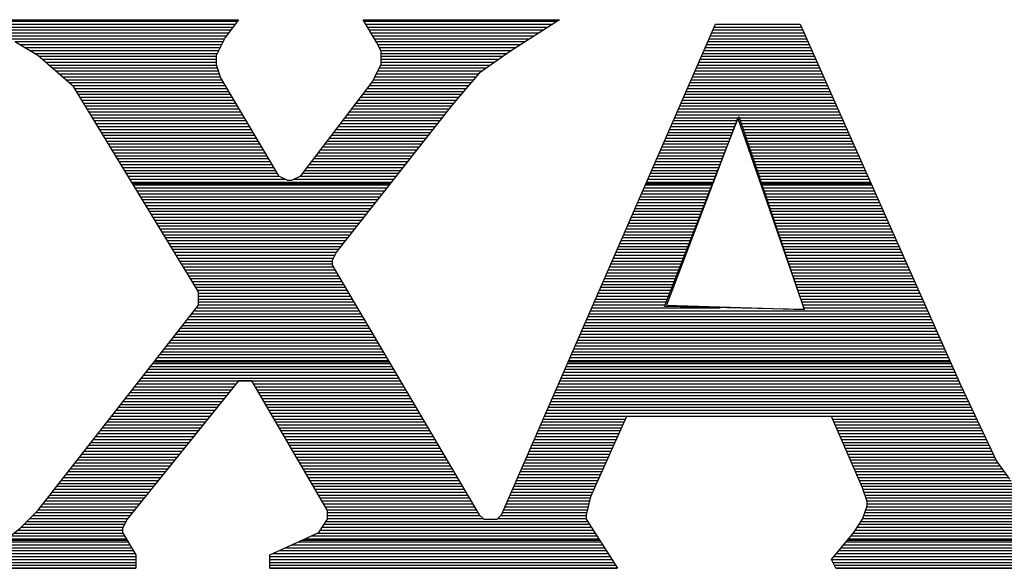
# Model space of a CAD drawing. Extents: x -10 to 137, y -32 to 198.
# Tile 61 of 83: x 43.38 to 47.08, y 138.4 to 140.46. Entities that reach past the tile are written whole.
import ezdxf

# ---------------------------------------------------------------- set-up
doc = ezdxf.new("R2010")
doc.units = 0
doc.layers.add('BG_SILKSCREEN_TOP', color=7, linetype='CONTINUOUS')

msp = doc.modelspace()

# ---------------------------------------------------------------- linework, layer by layer
at = {"layer": 'BG_SILKSCREEN_TOP'}
for points in [[(43.184064, 140.459206), (44.20362, 140.459206)], [(43.184064, 140.459206), (44.20362, 140.459206)], [(43.184064, 140.459206), (44.20362, 140.459206)], [(43.196256, 140.453618), (44.19981, 140.453618)], [(44.20362, 140.459206), (44.153582, 140.39215)], [(44.20362, 140.459206), (44.153582, 140.39215)], [(44.20362, 140.459206), (44.153582, 140.39215)], [(44.722034, 140.375386), (44.671742, 140.459206)], [(44.671742, 140.459206), (45.407072, 140.459206)], [(44.722034, 140.375386), (44.671742, 140.459206)], [(44.671742, 140.459206), (45.407072, 140.459206)], [(44.671742, 140.459206), (45.407072, 140.459206)], [(44.722034, 140.375386), (44.671742, 140.459206)], [(44.675298, 140.453618), (45.39869, 140.453618)], [(45.407072, 140.459206), (45.22343, 140.341858)], [(45.407072, 140.459206), (45.22343, 140.341858)], [(45.407072, 140.459206), (45.22343, 140.341858)], [(43.220132, 140.442442), (44.191682, 140.442442)], [(43.244262, 140.431774), (44.1833, 140.431774)], [(43.268138, 140.420852), (44.174918, 140.420852)], [(44.681648, 140.442442), (45.381672, 140.442442)], [(44.688252, 140.431774), (45.3644, 140.431774)], [(44.694602, 140.420852), (45.347382, 140.420852)], [(45.189902, 138.603482), (45.992288, 140.442442)], [(45.189902, 138.603482), (45.992288, 140.442442)], [(45.189902, 138.603482), (45.992288, 140.442442)], [(45.983144, 140.420852), (46.319694, 140.420852)], [(45.987716, 140.431774), (46.314614, 140.431774)], [(45.992288, 140.442442), (46.310042, 140.442442)], [(45.992288, 140.442442), (46.310042, 140.442442)], [(45.992288, 140.442442), (46.310042, 140.442442)], [(46.310042, 140.442442), (46.912022, 139.088114)], [(46.310042, 140.442442), (46.912022, 139.088114)], [(46.310042, 140.442442), (46.912022, 139.088114)], [(43.292522, 140.409676), (44.167044, 140.409676)], [(43.316652, 140.398754), (44.158662, 140.398754)], [(43.340528, 140.387578), (44.151804, 140.387578)], [(43.364658, 140.37691), (44.145962, 140.37691)], [(43.451526, 140.325602), (43.36796, 140.375386)], [(43.451526, 140.325602), (43.36796, 140.375386)], [(43.451526, 140.325602), (43.36796, 140.375386)], [(44.153582, 140.39215), (44.120054, 140.325602)], [(44.153582, 140.39215), (44.120054, 140.325602)], [(44.153582, 140.39215), (44.120054, 140.325602)], [(44.70146, 140.409676), (45.33011, 140.409676)], [(44.708064, 140.398754), (45.312584, 140.398754)], [(44.714414, 140.387578), (45.295566, 140.387578)], [(44.721018, 140.37691), (45.278294, 140.37691)], [(44.738544, 140.341858), (44.722034, 140.375386)], [(44.738544, 140.341858), (44.722034, 140.375386)], [(44.738544, 140.341858), (44.722034, 140.375386)], [(45.96384, 140.37691), (46.338998, 140.37691)], [(45.968666, 140.387578), (46.334172, 140.387578)], [(45.973746, 140.398754), (46.3296, 140.398754)], [(45.978318, 140.409676), (46.32452, 140.409676)], [(43.383962, 140.365988), (44.140628, 140.365988)], [(43.401996, 140.354812), (44.13504, 140.354812)], [(43.420284, 140.34389), (44.129706, 140.34389)], [(44.726606, 140.365988), (45.260768, 140.365988)], [(44.732448, 140.354812), (45.24375, 140.354812)], [(44.737782, 140.34389), (45.226478, 140.34389)], [(44.738544, 140.291566), (44.738544, 140.341858)], [(44.738544, 140.291566), (44.738544, 140.341858)], [(44.738544, 140.291566), (44.738544, 140.341858)], [(45.22343, 140.341858), (45.10659, 140.258546)], [(45.22343, 140.341858), (45.10659, 140.258546)], [(45.22343, 140.341858), (45.10659, 140.258546)], [(45.949616, 140.34389), (46.353476, 140.34389)], [(45.954188, 140.354812), (46.348904, 140.354812)], [(45.959268, 140.365988), (46.344078, 140.365988)], [(43.438572, 140.332714), (44.124372, 140.332714)], [(43.58513, 140.208254), (43.451526, 140.325602)], [(43.58513, 140.208254), (43.451526, 140.325602)], [(43.58513, 140.208254), (43.451526, 140.325602)], [(43.455336, 140.322046), (44.120054, 140.322046)], [(43.467782, 140.311124), (44.120054, 140.311124)], [(44.120054, 140.325602), (44.120054, 140.291566)], [(44.120054, 140.325602), (44.120054, 140.291566)], [(44.120054, 140.325602), (44.120054, 140.291566)], [(44.738544, 140.332714), (45.210984, 140.332714)], [(44.738544, 140.322046), (45.195744, 140.322046)], [(44.738544, 140.311124), (45.180504, 140.311124)], [(45.935138, 140.311124), (46.368462, 140.311124)], [(45.93971, 140.322046), (46.363382, 140.322046)], [(45.94479, 140.332714), (46.35881, 140.332714)], [(43.480482, 140.300456), (44.120054, 140.300456)], [(43.492674, 140.28928), (44.121324, 140.28928)], [(43.50512, 140.278358), (44.124626, 140.278358)], [(43.51782, 140.267182), (44.128436, 140.267182)], [(44.120054, 140.291566), (44.136818, 140.241782)], [(44.120054, 140.291566), (44.136818, 140.241782)], [(44.120054, 140.291566), (44.136818, 140.241782)], [(44.70527, 140.225018), (44.738544, 140.291566)], [(44.70527, 140.225018), (44.738544, 140.291566)], [(44.70527, 140.225018), (44.738544, 140.291566)], [(44.726352, 140.267182), (45.118782, 140.267182)], [(44.731686, 140.278358), (45.134022, 140.278358)], [(44.737274, 140.28928), (45.149516, 140.28928)], [(44.738544, 140.300456), (45.164756, 140.300456)], [(45.916088, 140.267182), (46.387766, 140.267182)], [(45.92066, 140.278358), (46.38294, 140.278358)], [(45.92574, 140.28928), (46.378368, 140.28928)], [(45.930312, 140.300456), (46.373034, 140.300456)], [(43.530266, 140.25626), (44.132246, 140.25626)], [(43.542966, 140.245592), (44.135802, 140.245592)], [(43.555412, 140.234416), (44.14139, 140.234416)], [(44.136818, 140.241782), (44.353988, 139.87399)], [(44.136818, 140.241782), (44.353988, 139.87399)], [(44.136818, 140.241782), (44.353988, 139.87399)], [(44.709842, 140.234416), (45.086016, 140.234416)], [(44.715684, 140.245592), (45.09516, 140.245592)], [(44.721018, 140.25626), (45.104558, 140.25626)], [(45.10659, 140.258546), (45.006006, 140.141452)], [(45.10659, 140.258546), (45.006006, 140.141452)], [(45.10659, 140.258546), (45.006006, 140.141452)], [(45.90161, 140.234416), (46.402244, 140.234416)], [(45.90669, 140.245592), (46.397672, 140.245592)], [(45.911262, 140.25626), (46.392846, 140.25626)], [(43.568112, 140.223494), (44.147486, 140.223494)], [(43.580558, 140.212318), (44.154344, 140.212318)], [(44.053506, 139.439396), (43.58513, 140.208254)], [(44.053506, 139.439396), (43.58513, 140.208254)], [(44.053506, 139.439396), (43.58513, 140.208254)], [(43.589448, 140.201396), (44.160948, 140.201396)], [(43.596306, 140.190728), (44.167044, 140.190728)], [(44.437808, 139.87399), (44.70527, 140.225018)], [(44.437808, 139.87399), (44.70527, 140.225018)], [(44.437808, 139.87399), (44.70527, 140.225018)], [(44.679108, 140.190728), (45.04817, 140.190728)], [(44.68749, 140.201396), (45.057314, 140.201396)], [(44.695872, 140.212318), (45.06722, 140.212318)], [(44.704254, 140.223494), (45.076364, 140.223494)], [(45.88256, 140.190728), (46.422056, 140.190728)], [(45.887132, 140.201396), (46.41723, 140.201396)], [(45.892212, 140.212318), (46.41215, 140.212318)], [(45.897038, 140.223494), (46.407324, 140.223494)], [(43.602656, 140.179552), (44.173902, 140.179552)], [(43.60926, 140.16863), (44.180252, 140.16863)], [(43.616118, 140.157454), (44.186348, 140.157454)], [(44.653962, 140.157454), (45.019976, 140.157454)], [(44.662344, 140.16863), (45.029628, 140.16863)], [(44.670726, 140.179552), (45.038772, 140.179552)], [(45.868082, 140.157454), (46.436534, 140.157454)], [(45.873162, 140.16863), (46.431708, 140.16863)], [(45.877734, 140.179552), (46.426628, 140.179552)], [(43.622976, 140.146532), (44.193206, 140.146532)], [(43.629326, 140.135864), (44.19981, 140.135864)], [(43.636184, 140.124688), (44.205906, 140.124688)], [(45.006006, 140.141452), (44.571666, 139.589764)], [(45.006006, 140.141452), (44.571666, 139.589764)], [(45.006006, 140.141452), (44.571666, 139.589764)], [(44.628816, 140.124688), (44.993052, 140.124688)], [(44.637198, 140.135864), (45.001688, 140.135864)], [(44.64558, 140.146532), (45.010578, 140.146532)], [(45.853604, 140.124688), (46.45152, 140.124688)], [(45.858684, 140.135864), (46.446186, 140.135864)], [(45.863256, 140.146532), (46.441614, 140.146532)], [(43.642788, 140.113766), (44.212764, 140.113766)], [(43.649646, 140.10259), (44.219114, 140.10259)], [(43.655996, 140.091668), (44.22521, 140.091668)], [(43.662854, 140.081), (44.232068, 140.081)], [(44.595542, 140.081), (44.958762, 140.081)], [(44.60367, 140.091668), (44.967144, 140.091668)], [(44.612306, 140.10259), (44.97578, 140.10259)], [(44.620434, 140.113766), (44.984162, 140.113766)], [(45.801534, 139.38377), (46.079918, 140.097002)], [(46.075854, 140.09116), (45.808392, 139.389358)], [(46.075854, 140.09116), (45.808392, 139.389358)], [(45.834554, 140.081), (46.073568, 140.081)], [(45.839634, 140.091668), (46.07814, 140.091668)], [(45.84446, 140.10259), (46.460918, 140.10259)], [(45.849032, 140.113766), (46.456092, 140.113766)], [(46.326806, 139.372594), (46.075854, 140.09116)], [(46.326806, 139.372594), (46.075854, 140.09116)], [(46.079918, 140.097002), (46.325028, 139.372594)], [(46.081442, 140.091668), (46.46549, 140.091668)], [(46.085252, 140.081), (46.470824, 140.081)], [(43.669458, 140.069824), (44.238672, 140.069824)], [(43.676316, 140.058902), (44.244768, 140.058902)], [(43.683174, 140.048234), (44.251626, 140.048234)], [(44.570396, 140.048234), (44.932346, 140.048234)], [(44.578778, 140.058902), (44.941236, 140.058902)], [(44.58716, 140.069824), (44.949872, 140.069824)], [(45.820584, 140.048234), (46.060868, 140.048234)], [(45.825156, 140.058902), (46.065186, 140.058902)], [(45.829982, 140.069824), (46.06925, 140.069824)], [(46.089062, 140.069824), (46.475396, 140.069824)], [(46.092872, 140.058902), (46.480476, 140.058902)], [(46.096428, 140.048234), (46.485302, 140.048234)], [(43.689524, 140.037058), (44.257976, 140.037058)], [(43.696128, 140.026136), (44.264072, 140.026136)], [(43.702986, 140.01496), (44.27093, 140.01496)], [(44.54525, 140.01496), (44.906438, 140.01496)], [(44.553632, 140.026136), (44.915328, 140.026136)], [(44.562014, 140.037058), (44.92371, 140.037058)], [(45.806106, 140.01496), (46.047914, 140.01496)], [(45.810678, 140.026136), (46.052232, 140.026136)], [(45.815504, 140.037058), (46.056296, 140.037058)], [(46.100238, 140.037058), (46.490382, 140.037058)], [(46.104048, 140.026136), (46.494954, 140.026136)], [(46.10735, 140.01496), (46.49978, 140.01496)], [(43.709336, 140.004292), (44.277534, 140.004292)], [(43.716194, 139.99337), (44.28363, 139.99337)], [(43.723052, 139.982194), (44.290488, 139.982194)], [(43.729656, 139.971272), (44.296838, 139.971272)], [(44.511722, 139.971272), (44.872148, 139.971272)], [(44.520104, 139.982194), (44.881038, 139.982194)], [(44.528486, 139.99337), (44.88942, 139.99337)], [(44.536868, 140.004292), (44.898056, 140.004292)], [(45.786548, 139.971272), (46.030896, 139.971272)], [(45.791628, 139.982194), (46.03496, 139.982194)], [(45.796454, 139.99337), (46.039278, 139.99337)], [(45.801026, 140.004292), (46.04385, 140.004292)], [(46.11116, 140.004292), (46.50486, 140.004292)], [(46.11497, 139.99337), (46.509686, 139.99337)], [(46.11878, 139.982194), (46.514766, 139.982194)], [(46.122336, 139.971272), (46.519338, 139.971272)], [(43.736006, 139.960096), (44.302934, 139.960096)], [(43.742864, 139.949428), (44.309792, 139.949428)], [(43.749722, 139.938506), (44.316396, 139.938506)], [(44.487084, 139.938506), (44.845986, 139.938506)], [(44.494958, 139.949428), (44.854622, 139.949428)], [(44.503848, 139.960096), (44.863512, 139.960096)], [(45.772578, 139.938506), (46.018196, 139.938506)], [(45.777404, 139.949428), (46.022006, 139.949428)], [(45.781976, 139.960096), (46.026578, 139.960096)], [(46.126146, 139.960096), (46.524164, 139.960096)], [(46.129956, 139.949428), (46.529244, 139.949428)], [(46.133766, 139.938506), (46.53407, 139.938506)], [(43.756326, 139.92733), (44.322492, 139.92733)], [(43.763184, 139.916408), (44.32935, 139.916408)], [(43.769534, 139.905232), (44.3357, 139.905232)], [(44.461938, 139.905232), (44.820332, 139.905232)], [(44.47032, 139.916408), (44.828714, 139.916408)], [(44.478702, 139.92733), (44.837604, 139.92733)], [(45.7581, 139.905232), (46.004988, 139.905232)], [(45.762926, 139.916408), (46.00956, 139.916408)], [(45.768006, 139.92733), (46.013624, 139.92733)], [(46.137068, 139.92733), (46.538642, 139.92733)], [(46.140878, 139.916408), (46.543976, 139.916408)], [(46.144688, 139.905232), (46.548548, 139.905232)], [(43.776138, 139.894564), (44.341796, 139.894564)], [(43.782996, 139.883642), (44.348654, 139.883642)], [(43.789854, 139.872466), (44.357036, 139.872466)], [(43.796204, 139.861544), (44.379134, 139.861544)], [(44.353988, 139.87399), (44.387516, 139.857226)], [(44.353988, 139.87399), (44.387516, 139.857226)], [(44.353988, 139.87399), (44.387516, 139.857226)], [(44.40428, 139.857226), (44.437808, 139.87399)], [(44.40428, 139.857226), (44.437808, 139.87399)], [(44.40428, 139.857226), (44.437808, 139.87399)], [(44.41317, 139.861544), (44.785788, 139.861544)], [(44.435268, 139.872466), (44.794424, 139.872466)], [(44.445174, 139.883642), (44.802806, 139.883642)], [(44.453556, 139.894564), (44.811696, 139.894564)], [(45.73905, 139.861544), (45.987716, 139.861544)], [(45.743876, 139.872466), (45.992288, 139.872466)], [(45.748448, 139.883642), (45.996606, 139.883642)], [(45.753528, 139.894564), (46.001178, 139.894564)], [(46.148498, 139.894564), (46.553628, 139.894564)], [(46.152054, 139.883642), (46.5582, 139.883642)], [(46.155864, 139.872466), (46.563534, 139.872466)], [(46.159674, 139.861544), (46.568106, 139.861544)], [(43.803062, 139.850368), (44.776898, 139.850368)], [(43.80611, 139.845542), (44.773088, 139.845542)], [(43.809666, 139.8397), (44.768262, 139.8397)], [(43.816016, 139.828778), (44.75988, 139.828778)], [(44.387516, 139.857226), (44.40428, 139.857226)], [(44.387516, 139.857226), (44.40428, 139.857226)], [(44.387516, 139.857226), (44.40428, 139.857226)], [(45.724572, 139.828778), (45.97527, 139.828778)], [(45.729398, 139.8397), (45.979334, 139.8397)], [(45.732192, 139.845542), (45.982382, 139.845542)], [(45.73397, 139.850368), (45.983906, 139.850368)], [(46.161452, 139.845542), (46.575218, 139.845542)], [(46.163484, 139.850368), (46.572932, 139.850368)], [(46.166786, 139.8397), (46.578012, 139.8397)], [(46.170596, 139.828778), (46.582838, 139.828778)], [(43.822874, 139.817602), (44.75099, 139.817602)], [(43.829732, 139.80668), (44.742608, 139.80668)], [(43.836336, 139.795504), (44.733972, 139.795504)], [(43.843194, 139.784836), (44.725082, 139.784836)], [(45.705522, 139.784836), (45.957998, 139.784836)], [(45.710348, 139.795504), (45.962316, 139.795504)], [(45.715428, 139.80668), (45.966888, 139.80668)], [(45.72, 139.817602), (45.970698, 139.817602)], [(46.174406, 139.817602), (46.58741, 139.817602)], [(46.178216, 139.80668), (46.59249, 139.80668)], [(46.181772, 139.795504), (46.597316, 139.795504)], [(46.185582, 139.784836), (46.602396, 139.784836)], [(43.849544, 139.773914), (44.7167, 139.773914)], [(43.856402, 139.763246), (44.708064, 139.763246)], [(43.863006, 139.75207), (44.699174, 139.75207)], [(45.691298, 139.75207), (45.945044, 139.75207)], [(45.69587, 139.763246), (45.949616, 139.763246)], [(45.70095, 139.773914), (45.953934, 139.773914)], [(46.189392, 139.773914), (46.607222, 139.773914)], [(46.193202, 139.763246), (46.611794, 139.763246)], [(46.196504, 139.75207), (46.616874, 139.75207)], [(43.869864, 139.741148), (44.690538, 139.741148)], [(43.876214, 139.729972), (44.682156, 139.729972)], [(43.883072, 139.71905), (44.673266, 139.71905)], [(45.67682, 139.71905), (45.932598, 139.71905)], [(45.681392, 139.729972), (45.936662, 139.729972)], [(45.686472, 139.741148), (45.94098, 139.741148)], [(46.200314, 139.741148), (46.6217, 139.741148)], [(46.20387, 139.729972), (46.62678, 139.729972)], [(46.207934, 139.71905), (46.631352, 139.71905)], [(43.88993, 139.708382), (44.664884, 139.708382)], [(43.896534, 139.697206), (44.656248, 139.697206)], [(43.902884, 139.686284), (44.647358, 139.686284)], [(43.909742, 139.675108), (44.638976, 139.675108)], [(45.657516, 139.675108), (45.915326, 139.675108)], [(45.662342, 139.686284), (45.919644, 139.686284)], [(45.667422, 139.697206), (45.923708, 139.697206)], [(45.671994, 139.708382), (45.928026, 139.708382)], [(46.21149, 139.708382), (46.636686, 139.708382)], [(46.2153, 139.697206), (46.641258, 139.697206)], [(46.218602, 139.686284), (46.646084, 139.686284)], [(46.22292, 139.675108), (46.650656, 139.675108)], [(43.916346, 139.664186), (44.63034, 139.664186)], [(43.923204, 139.653518), (44.62145, 139.653518)], [(43.930062, 139.642342), (44.612814, 139.642342)], [(45.643292, 139.642342), (45.902372, 139.642342)], [(45.648372, 139.653518), (45.90669, 139.653518)], [(45.652944, 139.664186), (45.910754, 139.664186)], [(46.226222, 139.664186), (46.65599, 139.664186)], [(46.230032, 139.653518), (46.660562, 139.653518)], [(46.233588, 139.642342), (46.665642, 139.642342)], [(43.936412, 139.63142), (44.604432, 139.63142)], [(43.943016, 139.620244), (44.595542, 139.620244)], [(43.949874, 139.609322), (44.58716, 139.609322)], [(45.628814, 139.609322), (45.889418, 139.609322)], [(45.633894, 139.620244), (45.893736, 139.620244)], [(45.63872, 139.63142), (45.898308, 139.63142)], [(46.237652, 139.63142), (46.670468, 139.63142)], [(46.241208, 139.620244), (46.675548, 139.620244)], [(46.245018, 139.609322), (46.68012, 139.609322)], [(43.956224, 139.598654), (44.578524, 139.598654)], [(43.963082, 139.587478), (44.570396, 139.587478)], [(43.96994, 139.576556), (44.564808, 139.576556)], [(43.976544, 139.56538), (44.559474, 139.56538)], [(44.571666, 139.589764), (44.554902, 139.556236)], [(44.571666, 139.589764), (44.554902, 139.556236)], [(44.571666, 139.589764), (44.554902, 139.556236)], [(45.609764, 139.56538), (45.8724, 139.56538)], [(45.614844, 139.576556), (45.876464, 139.576556)], [(45.619416, 139.587478), (45.881036, 139.587478)], [(45.624242, 139.598654), (45.885354, 139.598654)], [(46.24832, 139.598654), (46.684946, 139.598654)], [(46.252638, 139.587478), (46.690026, 139.587478)], [(46.25594, 139.576556), (46.694852, 139.576556)], [(46.25975, 139.56538), (46.699932, 139.56538)], [(43.982894, 139.554458), (44.554902, 139.554458)], [(43.989752, 139.54379), (44.554902, 139.54379)], [(43.99661, 139.532614), (44.558966, 139.532614)], [(44.554902, 139.556236), (44.554902, 139.539472)], [(44.554902, 139.556236), (44.554902, 139.539472)], [(44.554902, 139.556236), (44.554902, 139.539472)], [(44.554902, 139.539472), (45.10659, 138.603482)], [(44.554902, 139.539472), (45.10659, 138.603482)], [(44.554902, 139.539472), (45.10659, 138.603482)], [(45.595286, 139.532614), (45.859446, 139.532614)], [(45.600366, 139.54379), (45.864018, 139.54379)], [(45.604938, 139.554458), (45.868082, 139.554458)], [(46.263306, 139.554458), (46.704504, 139.554458)], [(46.267116, 139.54379), (46.70933, 139.54379)], [(46.270926, 139.532614), (46.71441, 139.532614)], [(44.003214, 139.521692), (44.56557, 139.521692)], [(44.010072, 139.510516), (44.571666, 139.510516)], [(44.016422, 139.499594), (44.578524, 139.499594)], [(45.581316, 139.499594), (45.846746, 139.499594)], [(45.585888, 139.510516), (45.851064, 139.510516)], [(45.590714, 139.521692), (45.855128, 139.521692)], [(46.274736, 139.521692), (46.719236, 139.521692)], [(46.278038, 139.510516), (46.723808, 139.510516)], [(46.281848, 139.499594), (46.729142, 139.499594)], [(44.023026, 139.488926), (44.584874, 139.488926)], [(44.029884, 139.47775), (44.59097, 139.47775)], [(44.036742, 139.467082), (44.597574, 139.467082)], [(44.043092, 139.45616), (44.604432, 139.45616)], [(45.562266, 139.45616), (45.829728, 139.45616)], [(45.566838, 139.467082), (45.833792, 139.467082)], [(45.571664, 139.47775), (45.83811, 139.47775)], [(45.576236, 139.488926), (45.842174, 139.488926)], [(46.285658, 139.488926), (46.733714, 139.488926)], [(46.289468, 139.47775), (46.738794, 139.47775)], [(46.293024, 139.467082), (46.743366, 139.467082)], [(46.296834, 139.45616), (46.7487, 139.45616)], [(44.04995, 139.444984), (44.610528, 139.444984)], [(44.053506, 139.389358), (44.053506, 139.439396)], [(44.053506, 139.389358), (44.053506, 139.439396)], [(44.053506, 139.389358), (44.053506, 139.439396)], [(44.053506, 139.434062), (44.616878, 139.434062)], [(44.053506, 139.422886), (44.623482, 139.422886)], [(45.547788, 139.422886), (45.816774, 139.422886)], [(45.55236, 139.434062), (45.820838, 139.434062)], [(45.557186, 139.444984), (45.825156, 139.444984)], [(46.300644, 139.444984), (46.753272, 139.444984)], [(46.304454, 139.434062), (46.758098, 139.434062)], [(46.307756, 139.422886), (46.763178, 139.422886)], [(43.451526, 138.620246), (44.053506, 139.389358)], [(43.451526, 138.620246), (44.053506, 139.389358)], [(43.451526, 138.620246), (44.053506, 139.389358)], [(44.045378, 139.379198), (44.64939, 139.379198)], [(44.053506, 139.412218), (44.629832, 139.412218)], [(44.053506, 139.401296), (44.636436, 139.401296)], [(44.053506, 139.39012), (44.642786, 139.39012)], [(45.52823, 139.379198), (46.00956, 139.379198)], [(45.53331, 139.39012), (45.80382, 139.39012)], [(45.538136, 139.401296), (45.808392, 139.401296)], [(45.542708, 139.412218), (45.812456, 139.412218)], [(46.325028, 139.372594), (45.801534, 139.38377)], [(45.808392, 139.389358), (46.326806, 139.372594)], [(45.808392, 139.389358), (46.326806, 139.372594)], [(46.311566, 139.412218), (46.768004, 139.412218)], [(46.315376, 139.401296), (46.772576, 139.401296)], [(46.319186, 139.39012), (46.777656, 139.39012)], [(46.322742, 139.379198), (46.782482, 139.379198)], [(44.01947, 139.346432), (44.668694, 139.346432)], [(44.02836, 139.357354), (44.662344, 139.357354)], [(44.036742, 139.368022), (44.65574, 139.368022)], [(45.51426, 139.346432), (46.79696, 139.346432)], [(45.518832, 139.357354), (46.792388, 139.357354)], [(45.523658, 139.368022), (46.787562, 139.368022)], [(43.99407, 139.313158), (44.688252, 139.313158)], [(44.002452, 139.324334), (44.681648, 139.324334)], [(44.011088, 139.335256), (44.675298, 139.335256)], [(45.499782, 139.313158), (46.811946, 139.313158)], [(45.504608, 139.324334), (46.806866, 139.324334)], [(45.509688, 139.335256), (46.80204, 139.335256)], [(43.95978, 139.26947), (44.71416, 139.26947)], [(43.968162, 139.280392), (44.707556, 139.280392)], [(43.976798, 139.291568), (44.701206, 139.291568)], [(43.98518, 139.30249), (44.694602, 139.30249)], [(45.480732, 139.26947), (46.83125, 139.26947)], [(45.485558, 139.280392), (46.826424, 139.280392)], [(45.49013, 139.291568), (46.821852, 139.291568)], [(45.49521, 139.30249), (46.816518, 139.30249)], [(43.933872, 139.236704), (44.733464, 139.236704)], [(43.942508, 139.247626), (44.727114, 139.247626)], [(43.95089, 139.258294), (44.720256, 139.258294)], [(45.466254, 139.236704), (46.845728, 139.236704)], [(45.47108, 139.247626), (46.841156, 139.247626)], [(45.475652, 139.258294), (46.835822, 139.258294)], [(43.908218, 139.203938), (44.753022, 139.203938)], [(43.9166, 139.21486), (44.746164, 139.21486)], [(43.92549, 139.225528), (44.73956, 139.225528)], [(45.451776, 139.203938), (46.860714, 139.203938)], [(45.456602, 139.21486), (46.855634, 139.21486)], [(45.461682, 139.225528), (46.850808, 139.225528)], [(43.873928, 139.159996), (44.778422, 139.159996)], [(43.88231, 139.171172), (44.772326, 139.171172)], [(43.886882, 139.17676), (44.768516, 139.17676)], [(43.8912, 139.18184), (44.765468, 139.18184)], [(43.899582, 139.192762), (44.759118, 139.192762)], [(45.43298, 139.159996), (46.880018, 139.159996)], [(45.437552, 139.171172), (46.875192, 139.171172)], [(45.440346, 139.17676), (46.872398, 139.17676)], [(45.442632, 139.18184), (46.870112, 139.18184)], [(45.447204, 139.192762), (46.865286, 139.192762)], [(43.84802, 139.126976), (44.79798, 139.126976)], [(43.85691, 139.137898), (44.791376, 139.137898)], [(43.865292, 139.149074), (44.785026, 139.149074)], [(45.418502, 139.126976), (46.894496, 139.126976)], [(45.423074, 139.137898), (46.88967, 139.137898)], [(45.428154, 139.149074), (46.885098, 139.149074)], [(44.20362, 139.105132), (43.786044, 138.586972)], [(44.20362, 139.105132), (43.786044, 138.586972)], [(44.20362, 139.105132), (43.786044, 138.586972)], [(43.82262, 139.09421), (44.195238, 139.09421)], [(43.831002, 139.105132), (44.810934, 139.105132)], [(43.839638, 139.116308), (44.80433, 139.116308)], [(44.253912, 139.105132), (44.20362, 139.105132)], [(44.253912, 139.105132), (44.20362, 139.105132)], [(44.253912, 139.105132), (44.20362, 139.105132)], [(44.538138, 138.620246), (44.253912, 139.105132)], [(44.538138, 138.620246), (44.253912, 139.105132)], [(44.538138, 138.620246), (44.253912, 139.105132)], [(44.260262, 139.09421), (44.817284, 139.09421)], [(45.404024, 139.09421), (46.908974, 139.09421)], [(45.409104, 139.105132), (46.904402, 139.105132)], [(45.413676, 139.116308), (46.899576, 139.116308)], [(46.912022, 139.088114), (47.04588, 138.804142)], [(46.912022, 139.088114), (47.04588, 138.804142)], [(46.912022, 139.088114), (47.04588, 138.804142)], [(43.78833, 139.050268), (44.159678, 139.050268)], [(43.796712, 139.061444), (44.168568, 139.061444)], [(43.805348, 139.072112), (44.177204, 139.072112)], [(43.81373, 139.083034), (44.186094, 139.083034)], [(44.266866, 139.083034), (44.823888, 139.083034)], [(44.273216, 139.072112), (44.830238, 139.072112)], [(44.27982, 139.061444), (44.836842, 139.061444)], [(44.285916, 139.050268), (44.843192, 139.050268)], [(45.384974, 139.050268), (46.929548, 139.050268)], [(45.389546, 139.061444), (46.924722, 139.061444)], [(45.394626, 139.072112), (46.919388, 139.072112)], [(45.399198, 139.083034), (46.914308, 139.083034)], [(43.762422, 139.017248), (44.133008, 139.017248)], [(43.771058, 139.02817), (44.141898, 139.02817)], [(43.77944, 139.039346), (44.151042, 139.039346)], [(44.292266, 139.039346), (44.849796, 139.039346)], [(44.29887, 139.02817), (44.856146, 139.02817)], [(44.30522, 139.017248), (44.86275, 139.017248)], [(45.370496, 139.017248), (46.945296, 139.017248)], [(45.375576, 139.02817), (46.939962, 139.02817)], [(45.380402, 139.039346), (46.934882, 139.039346)], [(43.728132, 138.973306), (44.097702, 138.973306)], [(43.736768, 138.984482), (44.106338, 138.984482)], [(43.74515, 138.995404), (44.115482, 138.995404)], [(43.75404, 139.00658), (44.124372, 139.00658)], [(44.311824, 139.00658), (44.868846, 139.00658)], [(44.318174, 138.995404), (44.875704, 138.995404)], [(44.324778, 138.984482), (44.882054, 138.984482)], [(44.331128, 138.973306), (44.88815, 138.973306)], [(45.351446, 138.973306), (46.96587, 138.973306)], [(45.356526, 138.984482), (46.960536, 138.984482)], [(45.361098, 138.995404), (46.955456, 138.995404)], [(45.365924, 139.00658), (46.950122, 139.00658)], [(43.702478, 138.94054), (44.071032, 138.94054)], [(43.71086, 138.951716), (44.080176, 138.951716)], [(43.71975, 138.962384), (44.088812, 138.962384)], [(44.337224, 138.962384), (44.895008, 138.962384)], [(44.343828, 138.951716), (44.901612, 138.951716)], [(44.350178, 138.94054), (44.907708, 138.94054)], [(45.336968, 138.94054), (45.644562, 138.94054)], [(45.342048, 138.951716), (45.649388, 138.951716)], [(45.34662, 138.962384), (45.65396, 138.962384)], [(45.658278, 138.971528), (45.52442, 138.670538)], [(45.658278, 138.971528), (45.52442, 138.670538)], [(45.658278, 138.971528), (45.52442, 138.670538)], [(46.427136, 138.971528), (45.658278, 138.971528)], [(46.427136, 138.971528), (45.658278, 138.971528)], [(46.427136, 138.971528), (45.658278, 138.971528)], [(46.543976, 138.704066), (46.427136, 138.971528)], [(46.543976, 138.704066), (46.427136, 138.971528)], [(46.543976, 138.704066), (46.427136, 138.971528)], [(46.430946, 138.962384), (46.970696, 138.962384)], [(46.435772, 138.951716), (46.97603, 138.951716)], [(46.440344, 138.94054), (46.981364, 138.94054)], [(43.67657, 138.907774), (44.044616, 138.907774)], [(43.68546, 138.91895), (44.053506, 138.91895)], [(43.693842, 138.929872), (44.06265, 138.929872)], [(44.356782, 138.929872), (44.914058, 138.929872)], [(44.363132, 138.91895), (44.920916, 138.91895)], [(44.369736, 138.907774), (44.927012, 138.907774)], [(45.32249, 138.907774), (45.630084, 138.907774)], [(45.32757, 138.91895), (45.634656, 138.91895)], [(45.332396, 138.929872), (45.639482, 138.929872)], [(46.445424, 138.929872), (46.986444, 138.929872)], [(46.45025, 138.91895), (46.991778, 138.91895)], [(46.454822, 138.907774), (46.996604, 138.907774)], [(43.64228, 138.864086), (44.00931, 138.864086)], [(43.650662, 138.875008), (44.017946, 138.875008)], [(43.659552, 138.885676), (44.02709, 138.885676)], [(43.667934, 138.896852), (44.03598, 138.896852)], [(44.376086, 138.896852), (44.933616, 138.896852)], [(44.38269, 138.885676), (44.939966, 138.885676)], [(44.388786, 138.875008), (44.94657, 138.875008)], [(44.395136, 138.864086), (44.95292, 138.864086)], [(45.303948, 138.864086), (45.610272, 138.864086)], [(45.30852, 138.875008), (45.615098, 138.875008)], [(45.313346, 138.885676), (45.620178, 138.885676)], [(45.317918, 138.896852), (45.625004, 138.896852)], [(46.459902, 138.896852), (47.001938, 138.896852)], [(46.464474, 138.885676), (47.007018, 138.885676)], [(46.469046, 138.875008), (47.012352, 138.875008)], [(46.473872, 138.864086), (47.017686, 138.864086)], [(43.616372, 138.830812), (43.982894, 138.830812)], [(43.625262, 138.841988), (43.991784, 138.841988)], [(43.633644, 138.85291), (44.00042, 138.85291)], [(44.40174, 138.85291), (44.959524, 138.85291)], [(44.40809, 138.841988), (44.965874, 138.841988)], [(44.414694, 138.830812), (44.972478, 138.830812)], [(45.28947, 138.830812), (45.595794, 138.830812)], [(45.294042, 138.841988), (45.60062, 138.841988)], [(45.298868, 138.85291), (45.6057, 138.85291)], [(46.478952, 138.85291), (47.022512, 138.85291)], [(46.483524, 138.841988), (47.027846, 138.841988)], [(46.48835, 138.830812), (47.032926, 138.830812)], [(43.590972, 138.798046), (43.956224, 138.798046)], [(43.599354, 138.809222), (43.965114, 138.809222)], [(43.60799, 138.820144), (43.97375, 138.820144)], [(44.42079, 138.820144), (44.978828, 138.820144)], [(44.427648, 138.809222), (44.985432, 138.809222)], [(44.433998, 138.798046), (44.991782, 138.798046)], [(45.274992, 138.798046), (45.581316, 138.798046)], [(45.279818, 138.809222), (45.586142, 138.809222)], [(45.28439, 138.820144), (45.590714, 138.820144)], [(46.492922, 138.820144), (47.03826, 138.820144)], [(46.498002, 138.809222), (47.043086, 138.809222)], [(46.502828, 138.798046), (47.049944, 138.798046)], [(47.04588, 138.804142), (47.095664, 138.737086)], [(47.04588, 138.804142), (47.095664, 138.737086)], [(47.04588, 138.804142), (47.095664, 138.737086)], [(43.556682, 138.754358), (43.920918, 138.754358)], [(43.565064, 138.76528), (43.930062, 138.76528)], [(43.5737, 138.775948), (43.938444, 138.775948)], [(43.582082, 138.787124), (43.947588, 138.787124)], [(44.440094, 138.787124), (44.998386, 138.787124)], [(44.446698, 138.775948), (45.004736, 138.775948)], [(44.453048, 138.76528), (45.01134, 138.76528)], [(44.459652, 138.754358), (45.017436, 138.754358)], [(45.255942, 138.754358), (45.561504, 138.754358)], [(45.260514, 138.76528), (45.566838, 138.76528)], [(45.26534, 138.775948), (45.57141, 138.775948)], [(45.269912, 138.787124), (45.576236, 138.787124)], [(46.5074, 138.787124), (47.058326, 138.787124)], [(46.51248, 138.775948), (47.066454, 138.775948)], [(46.517052, 138.76528), (47.074836, 138.76528)], [(46.521878, 138.754358), (47.08271, 138.754358)], [(43.530774, 138.721084), (43.894502, 138.721084)], [(43.539156, 138.73226), (43.903392, 138.73226)], [(43.547792, 138.743182), (43.912028, 138.743182)], [(44.466002, 138.743182), (45.024294, 138.743182)], [(44.472098, 138.73226), (45.030644, 138.73226)], [(44.478702, 138.721084), (45.03674, 138.721084)], [(45.241464, 138.721084), (45.547026, 138.721084)], [(45.24629, 138.73226), (45.551852, 138.73226)], [(45.25137, 138.743182), (45.556932, 138.743182)], [(46.526958, 138.743182), (47.091092, 138.743182)], [(46.53153, 138.73226), (47.100744, 138.73226)], [(46.536356, 138.721084), (47.111412, 138.721084)], [(43.496484, 138.677396), (43.859196, 138.677396)], [(43.504866, 138.688318), (43.867832, 138.688318)], [(43.513502, 138.699494), (43.876722, 138.699494)], [(43.521884, 138.710416), (43.885358, 138.710416)], [(44.48556, 138.710416), (45.043598, 138.710416)], [(44.491656, 138.699494), (45.050202, 138.699494)], [(44.498006, 138.688318), (45.056298, 138.688318)], [(44.50461, 138.677396), (45.062648, 138.677396)], [(45.222414, 138.677396), (45.527468, 138.677396)], [(45.22724, 138.688318), (45.532548, 138.688318)], [(45.231812, 138.699494), (45.537374, 138.699494)], [(45.236892, 138.710416), (45.541946, 138.710416)], [(46.540928, 138.710416), (47.122334, 138.710416)], [(46.56074, 138.653774), (46.543976, 138.704066)], [(46.56074, 138.653774), (46.543976, 138.704066)], [(46.56074, 138.653774), (46.543976, 138.704066)], [(46.5455, 138.699494), (47.13351, 138.699494)], [(46.549056, 138.688318), (47.144432, 138.688318)], [(46.552866, 138.677396), (47.155608, 138.677396)], [(43.470576, 138.64463), (43.832526, 138.64463)], [(43.479212, 138.655552), (43.841162, 138.655552)], [(43.487594, 138.666728), (43.850306, 138.666728)], [(44.51096, 138.666728), (45.069506, 138.666728)], [(44.517564, 138.655552), (45.075602, 138.655552)], [(44.52366, 138.64463), (45.082206, 138.64463)], [(45.207936, 138.64463), (45.51807, 138.64463)], [(45.212762, 138.655552), (45.52061, 138.655552)], [(45.217334, 138.666728), (45.523404, 138.666728)], [(45.52442, 138.670538), (45.507656, 138.603482)], [(45.52442, 138.670538), (45.507656, 138.603482)], [(45.52442, 138.670538), (45.507656, 138.603482)], [(46.556676, 138.666728), (47.166276, 138.666728)], [(46.559978, 138.655552), (47.177198, 138.655552)], [(46.56074, 138.63701), (46.56074, 138.653774)], [(46.56074, 138.63701), (46.56074, 138.653774)], [(46.56074, 138.63701), (46.56074, 138.653774)], [(46.56074, 138.64463), (47.188374, 138.64463)], [(43.384724, 138.55319), (43.451526, 138.620246)], [(43.384724, 138.55319), (43.451526, 138.620246)], [(43.384724, 138.55319), (43.451526, 138.620246)], [(43.443144, 138.611864), (43.805856, 138.611864)], [(43.453304, 138.622786), (43.815, 138.622786)], [(43.462194, 138.633962), (43.823636, 138.633962)], [(44.53001, 138.633962), (45.088556, 138.633962)], [(44.536868, 138.622786), (45.09516, 138.622786)], [(44.538138, 138.586972), (44.538138, 138.620246)], [(44.538138, 138.586972), (44.538138, 138.620246)], [(44.538138, 138.586972), (44.538138, 138.620246)], [(44.538138, 138.611864), (45.10151, 138.611864)], [(45.10659, 138.603482), (45.123354, 138.586972)], [(45.10659, 138.603482), (45.123354, 138.586972)], [(45.10659, 138.603482), (45.123354, 138.586972)], [(45.173646, 138.586972), (45.189902, 138.603482)], [(45.173646, 138.586972), (45.189902, 138.603482)], [(45.173646, 138.586972), (45.189902, 138.603482)], [(45.193458, 138.611864), (45.509688, 138.611864)], [(45.198284, 138.622786), (45.512228, 138.622786)], [(45.203364, 138.633962), (45.515276, 138.633962)], [(45.507656, 138.603482), (45.507656, 138.586972)], [(45.507656, 138.603482), (45.507656, 138.586972)], [(45.507656, 138.603482), (45.507656, 138.586972)], [(46.543976, 138.586972), (46.56074, 138.63701)], [(46.543976, 138.586972), (46.56074, 138.63701)], [(46.543976, 138.586972), (46.56074, 138.63701)], [(46.552358, 138.611864), (47.22114, 138.611864)], [(46.555914, 138.622786), (47.210472, 138.622786)], [(46.559724, 138.633962), (47.199296, 138.633962)], [(43.399202, 138.567922), (43.776392, 138.567922)], [(43.410378, 138.579098), (43.781726, 138.579098)], [(43.4213, 138.589766), (43.78833, 138.589766)], [(43.431968, 138.600688), (43.796966, 138.600688)], [(43.786044, 138.586972), (43.76928, 138.55319)], [(43.786044, 138.586972), (43.76928, 138.55319)], [(43.786044, 138.586972), (43.76928, 138.55319)], [(44.504864, 138.53668), (44.538138, 138.586972)], [(44.504864, 138.53668), (44.538138, 138.586972)], [(44.504864, 138.53668), (44.538138, 138.586972)], [(44.525438, 138.567922), (45.519848, 138.567922)], [(44.532804, 138.579098), (45.512736, 138.579098)], [(44.538138, 138.600688), (45.10913, 138.600688)], [(44.538138, 138.589766), (45.120306, 138.589766)], [(45.123354, 138.586972), (45.173646, 138.586972)], [(45.123354, 138.586972), (45.173646, 138.586972)], [(45.123354, 138.586972), (45.173646, 138.586972)], [(45.176186, 138.589766), (45.507656, 138.589766)], [(45.187362, 138.600688), (45.507656, 138.600688)], [(45.507656, 138.586972), (45.62475, 138.403076)], [(45.507656, 138.586972), (45.62475, 138.403076)], [(45.507656, 138.586972), (45.62475, 138.403076)], [(46.510956, 138.53668), (46.543976, 138.586972)], [(46.510956, 138.53668), (46.543976, 138.586972)], [(46.510956, 138.53668), (46.543976, 138.586972)], [(46.53153, 138.567922), (47.27702, 138.567922)], [(46.538642, 138.579098), (47.262288, 138.579098)], [(46.545246, 138.589766), (47.24781, 138.589766)], [(46.548548, 138.600688), (47.233332, 138.600688)], [(43.217592, 138.419332), (43.384724, 138.55319)], [(43.217592, 138.419332), (43.384724, 138.55319)], [(43.217592, 138.419332), (43.384724, 138.55319)], [(43.361864, 138.534902), (43.770042, 138.534902)], [(43.37558, 138.545824), (43.76928, 138.545824)], [(43.38828, 138.557), (43.771058, 138.557)], [(43.76928, 138.55319), (43.76928, 138.53668)], [(43.76928, 138.55319), (43.76928, 138.53668)], [(43.76928, 138.55319), (43.76928, 138.53668)], [(43.76928, 138.53668), (43.819064, 138.453368)], [(43.76928, 138.53668), (43.819064, 138.453368)], [(43.76928, 138.53668), (43.819064, 138.453368)], [(44.320968, 138.453368), (44.504864, 138.53668)], [(44.320968, 138.453368), (44.504864, 138.53668)], [(44.320968, 138.453368), (44.504864, 138.53668)], [(44.5008, 138.534902), (45.540422, 138.534902)], [(44.51096, 138.545824), (45.533564, 138.545824)], [(44.518326, 138.557), (45.526706, 138.557)], [(46.427136, 138.436604), (46.510956, 138.53668)], [(46.427136, 138.436604), (46.510956, 138.53668)], [(46.427136, 138.436604), (46.510956, 138.53668)], [(46.508924, 138.534902), (47.333154, 138.534902)], [(46.517052, 138.545824), (47.311056, 138.545824)], [(46.524164, 138.557), (47.291498, 138.557)], [(43.320716, 138.502136), (43.789854, 138.502136)], [(43.328082, 138.508232), (43.786298, 138.508232)], [(43.334432, 138.513058), (43.78325, 138.513058)], [(43.348148, 138.524234), (43.7769, 138.524234)], [(44.428664, 138.502136), (45.561504, 138.502136)], [(44.442126, 138.508232), (45.557694, 138.508232)], [(44.452794, 138.513058), (45.554646, 138.513058)], [(44.47667, 138.524234), (45.547788, 138.524234)], [(46.482, 138.502136), (47.40783, 138.502136)], [(46.486826, 138.508232), (47.39259, 138.508232)], [(46.491144, 138.513058), (47.380398, 138.513058)], [(46.500288, 138.524234), (47.354744, 138.524234)], [(43.265852, 138.458194), (43.816016, 138.458194)], [(43.279568, 138.46937), (43.809666, 138.46937)], [(43.293284, 138.480038), (43.803062, 138.480038)], [(43.307, 138.49096), (43.796712, 138.49096)], [(44.332398, 138.458194), (45.589698, 138.458194)], [(44.356274, 138.46937), (45.582332, 138.46937)], [(44.380404, 138.480038), (45.575474, 138.480038)], [(44.40428, 138.49096), (45.568362, 138.49096)], [(46.445424, 138.458194), (47.531528, 138.458194)], [(46.454568, 138.46937), (47.498762, 138.46937)], [(46.463712, 138.480038), (47.465742, 138.480038)], [(46.472856, 138.49096), (47.435262, 138.49096)], [(43.224704, 138.425174), (43.819064, 138.425174)], [(43.23842, 138.436096), (43.819064, 138.436096)], [(43.252136, 138.447272), (43.819064, 138.447272)], [(43.819064, 138.453368), (43.819064, 138.403076)], [(43.819064, 138.453368), (43.819064, 138.403076)], [(43.819064, 138.453368), (43.819064, 138.403076)], [(44.320968, 138.403076), (44.320968, 138.453368)], [(44.320968, 138.403076), (44.320968, 138.453368)], [(44.320968, 138.403076), (44.320968, 138.453368)], [(44.320968, 138.447272), (45.596556, 138.447272)], [(44.320968, 138.436096), (45.603414, 138.436096)], [(44.320968, 138.425174), (45.610526, 138.425174)], [(46.4439, 138.403076), (46.427136, 138.436604)], [(46.4439, 138.403076), (46.427136, 138.436604)], [(46.4439, 138.403076), (46.427136, 138.436604)], [(46.427136, 138.436096), (47.546768, 138.436096)], [(46.43247, 138.425174), (47.546768, 138.425174)], [(46.43628, 138.447272), (47.546768, 138.447272)], [(43.217592, 138.414506), (43.819064, 138.414506)], [(43.217592, 138.40333), (43.819064, 138.40333)], [(43.819064, 138.403076), (43.217592, 138.403076)], [(43.819064, 138.403076), (43.217592, 138.403076)], [(43.819064, 138.403076), (43.217592, 138.403076)], [(44.320968, 138.414506), (45.617384, 138.414506)], [(44.320968, 138.40333), (45.624242, 138.40333)], [(45.62475, 138.403076), (44.320968, 138.403076)], [(45.62475, 138.403076), (44.320968, 138.403076)], [(45.62475, 138.403076), (44.320968, 138.403076)], [(46.438058, 138.414506), (47.546768, 138.414506)], [(46.443392, 138.40333), (47.546768, 138.40333)], [(47.546768, 138.403076), (46.4439, 138.403076)], [(47.546768, 138.403076), (46.4439, 138.403076)], [(47.546768, 138.403076), (46.4439, 138.403076)]]:
    msp.add_lwpolyline(points, dxfattribs=at)

doc.saveas('drawing.dxf')
